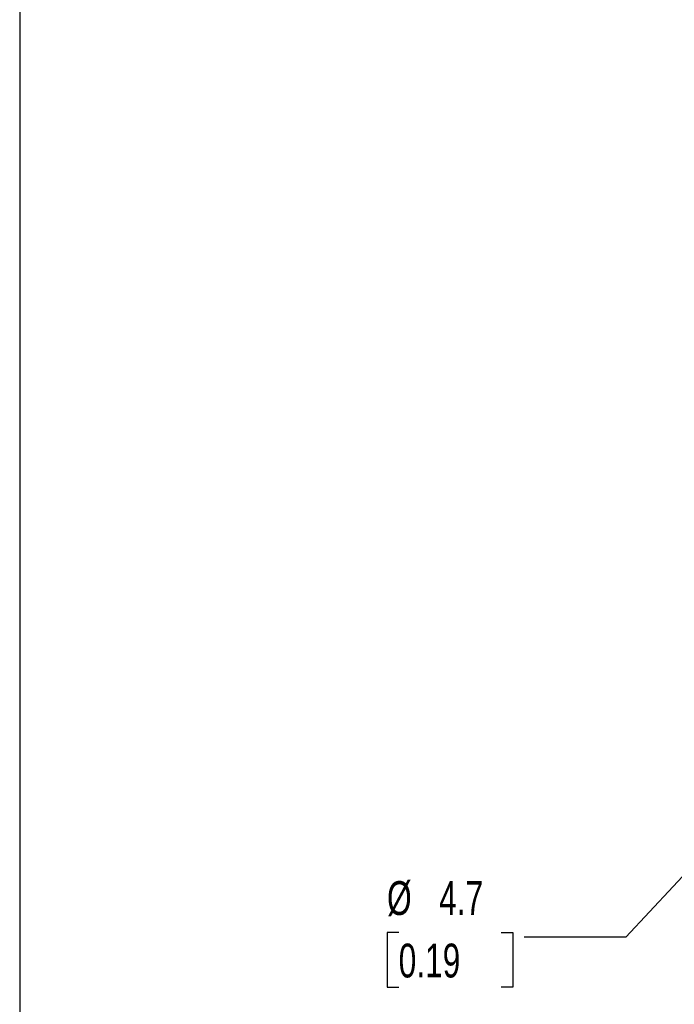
# Model space of a CAD drawing. Header units: millimetres. Extents: x 13 to 546, y 13 to 419.
# Tile 2 of 14: x 13 to 95, y 93 to 216. Entities that reach past the tile are written whole.
import ezdxf

# ---------------------------------------------------------------- set-up
doc = ezdxf.new("R2010")
doc.units = ezdxf.units.MM
doc.header["$LTSCALE"] = 2
doc.linetypes.add('SLD-Solid', pattern=[0])
doc.layers.add('DIMENSIONS', color=140, linetype='SLD-Solid', lineweight=25)
doc.layers.add('TEXT', color=140, linetype='SLD-Solid', lineweight=25)
doc.styles.add('SLDTEXTSTYLE0', font='TXT', dxfattribs={"width": 0.7})
doc.dimstyles.new('SLDDIMSTYLE3', dxfattribs={"dimtxt": 4.316016, "dimasz": 6.604, "dimexe": 0, "dimexo": 0.0625, "dimgap": 1.079004, "dimtad": 0, "dimtih": 1, "dimtoh": 1, "dimrnd": 1e-09, "dimzin": 12, "dimdsep": 46, "dimtxsty": 'SLDTEXTSTYLE0', "dimsah": 1, "dimcen": 0, "dimadec": 0, "dimazin": 3, "dimtfac": 1, "dimtofl": 0, "dimtmove": 0, "dimatfit": 3, "dimfxl": 0, "dimfrac": 2, "dimtolj": 1, "dimtzin": 12, "dimarcsym": 0})

# ---------------------------------------------------------------- blocks, each defined once
blk = doc.blocks.new('_D_3')
at = {"layer": 'DIMENSIONS'}
for p, q in [((120.09, 134.82), (88.59, 101.08)), ((60.16, 101.69), (58.72, 101.69)), ((58.72, 101.69), (58.72, 94.83)), ((72.99, 101.69), (74.44, 101.69)), ((74.44, 101.69), (74.44, 94.83)), ((88.59, 101.08), (75.89, 101.08)), ((58.72, 94.83), (60.16, 94.83)), ((74.44, 94.83), (72.99, 94.83))]:
    blk.add_line(p, q, dxfattribs=at)
blk.add_solid([(120.09, 134.82), (114.84, 130.68), (116.33, 129.3)], dxfattribs=at)
at = {"layer": 'DIMENSIONS', "char_height": 4.233, "attachment_point": 1, "style": 'SLDTEXTSTYLE0'}
for s, insert in [('%%c', (58.7, 108.11)), ('4.7', (65.22, 108.11)), ('0.19', (60.16, 100.29))]:
    blk.add_mtext(s, dxfattribs=dict(at, insert=insert))

msp = doc.modelspace()

# ---------------------------------------------------------------- linework, layer by layer
at = {"layer": 'TEXT'}
msp.add_line((12.7, 419.1), (12.7, 12.7), dxfattribs=at)

# ---------------------------------------------------------------- dimensions: what is measured, and where the dimension line sits
at = {"layer": 'DIMENSIONS'}
dim = msp.add_diameter_dim_2p(p1=(123.299, 138.251), p2=(120.091, 134.816), dimstyle='SLDDIMSTYLE3', dxfattribs=at)
dim.commit()
dim.dimension.update_dxf_attribs({"geometry": '_D_3', "text_midpoint": (66.577, 101.081), "dimtype": 163})

doc.saveas('drawing.dxf')
